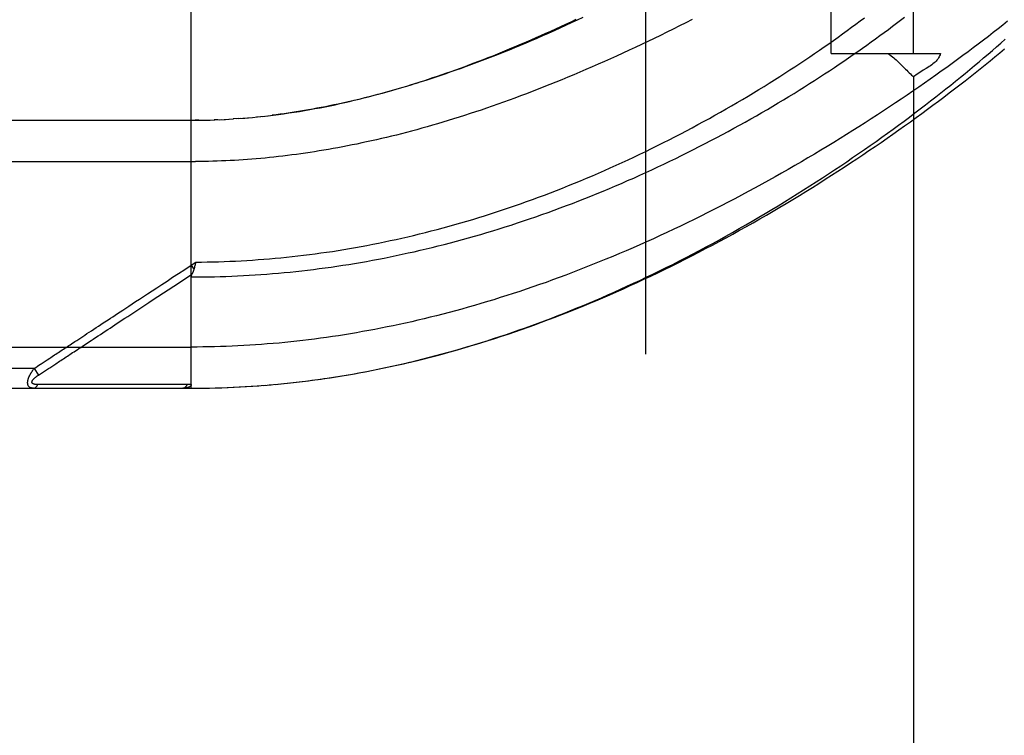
# Model space of a CAD drawing. Header units: inches. Extents: x 0 to 193, y 0 to 125.
# Tile 30 of 256: x 29.66 to 31.15, y 34.16 to 35.25. Entities that reach past the tile are written whole.
import ezdxf

# ---------------------------------------------------------------- set-up
doc = ezdxf.new("R2010")
doc.units = ezdxf.units.IN
doc.header["$LTSCALE"] = 10.635988
doc.header["$MEASUREMENT"] = 0
doc.linetypes.add('HIDDEN', pattern=[0.2, 0.1, -0.1])
for name, color, linetype in [('DEFAULT_2', 8, 'HIDDEN'), ('LEFTHAND_DOOR_ASSEMBLY', 7, 'CONTINUOUS'), ('SUBPANEL', 7, 'CONTINUOUS')]:
    doc.layers.add(name, color=color, linetype=linetype)

msp = doc.modelspace()

# ---------------------------------------------------------------- linework, layer by layer
at = {"layer": 'DEFAULT_2', "color": 8, "linetype": 'HIDDEN'}
msp.add_line((30.6084, 32.6137), (30.6084, 89.7177), dxfattribs=at)
at = {"layer": 'LEFTHAND_DOOR_ASSEMBLY', "color": 8, "linetype": 'HIDDEN'}
for p, q in [((29.9186, 34.6894), (29.9186, 35.3541)), ((29.0449, 35.0957), (29.9186, 35.0957)), ((29.9301, 35.0957), (29.9244, 35.0957)), ((29.9329, 35.0958), (29.9417, 35.0959)), ((29.9401, 35.0959), (29.9474, 35.0961)), ((29.959, 35.0965), (29.9532, 35.0963)), ((29.9617, 35.0966), (29.9706, 35.097)), ((29.9688, 35.0969), (29.9764, 35.0974)), ((29.9759, 35.0973), (29.983, 35.0978)), ((29.99, 35.0983), (29.9822, 35.0977)), ((29.9939, 35.0985), (29.988, 35.0981)), ((29.99, 35.0983), (29.9998, 35.099)), ((29.9971, 35.0988), (30.0056, 35.0995)), ((30.0234, 35.1012), (30.0175, 35.1006)), ((30.0268, 35.1016), (30.0354, 35.1026)), ((29.0149, 35.0332), (29.9252, 35.0332)), ((29.9186, 34.8762), (29.9254, 34.8807)), ((29.9186, 34.8762), (29.9227, 34.8699)), ((29.9244, 34.8764), (29.9241, 34.8752)), ((29.9247, 34.8776), (29.9244, 34.8764)), ((29.9254, 34.8807), (29.9247, 34.8776)), ((29.0149, 34.7519), (29.9186, 34.7519)), ((29.7538, 34.7533), (29.7666, 34.7617)), ((29.6803, 34.7194), (29.0149, 34.7194)), ((29.6803, 34.7194), (29.6828, 34.7211)), ((29.6803, 34.7194), (29.6869, 34.7094)), ((29.6828, 34.7211), (29.6852, 34.7227)), ((29.6852, 34.7227), (29.6876, 34.7242)), ((29.6944, 34.7143), (29.7023, 34.7195)), ((29.7023, 34.7195), (29.7039, 34.7205)), ((29.7039, 34.7205), (29.7131, 34.7265)), ((29.6869, 34.7094), (29.6944, 34.7143)), ((30.1014, 34.7015), (30.1156, 34.7034)), ((30.1106, 34.7027), (30.1251, 34.7048)), ((29.0449, 34.6894), (29.9186, 34.6894)), ((29.6902, 34.6949), (29.6857, 34.6949)), ((29.6991, 34.6949), (29.6902, 34.6949)), ((29.7309, 34.695), (29.6991, 34.6949)), ((29.7359, 34.695), (29.7309, 34.695)), ((29.9, 34.6951), (29.8885, 34.6951)), ((29.9126, 34.6951), (29.9, 34.6951)), ((29.9186, 34.6894), (29.9279, 34.6894)), ((29.9277, 34.6894), (29.9372, 34.6895)), ((29.9368, 34.6895), (29.9465, 34.6897)), ((29.9459, 34.6897), (29.9559, 34.6899)), ((29.955, 34.6899), (29.9652, 34.6902)), ((29.9641, 34.6901), (29.9745, 34.6905)), ((29.9732, 34.6905), (29.9839, 34.6909)), ((29.9823, 34.6909), (29.9932, 34.6914)), ((29.9914, 34.6913), (30.0026, 34.6919)), ((30.0005, 34.6918), (30.0119, 34.6925)), ((30.0096, 34.6924), (30.0213, 34.6932)), ((30.0188, 34.693), (30.0307, 34.6939)), ((30.0279, 34.6937), (30.0401, 34.6947)), ((30.037, 34.6945), (30.0495, 34.6956)), ((30.0462, 34.6953), (30.0589, 34.6965)), ((30.0554, 34.6962), (30.0683, 34.6975)), ((30.0645, 34.6971), (30.0777, 34.6985)), ((30.0737, 34.6981), (30.0871, 34.6997)), ((30.0829, 34.6992), (30.0966, 34.7008)), ((30.0922, 34.7003), (30.1061, 34.7021))]:
    msp.add_line(p, q, dxfattribs=at)
for points in [[(29.9186, 34.8581), (29.9274, 34.8581), (29.9362, 34.8582), (29.945, 34.8583), (29.9538, 34.8585), (29.9625, 34.8587), (29.9713, 34.859), (29.9802, 34.8593), (29.989, 34.8597), (29.9978, 34.8602), (30.0066, 34.8607), (30.0154, 34.8612), (30.0242, 34.8618), (30.0331, 34.8625), (30.0419, 34.8632), (30.0508, 34.8639), (30.0596, 34.8648), (30.0685, 34.8656), (30.0773, 34.8665), (30.0862, 34.8675), (30.0951, 34.8685), (30.104, 34.8696), (30.1129, 34.8708), (30.1218, 34.872), (30.1308, 34.8732), (30.1397, 34.8745), (30.1486, 34.8759), (30.1576, 34.8773), (30.1666, 34.8787), (30.1756, 34.8803), (30.1846, 34.8818), (30.1936, 34.8835), (30.2026, 34.8852), (30.2116, 34.8869), (30.2207, 34.8887), (30.2297, 34.8906), (30.2388, 34.8925), (30.2479, 34.8945), (30.257, 34.8965), (30.2661, 34.8986), (30.2752, 34.9007), (30.2843, 34.9029), (30.2935, 34.9052), (30.3026, 34.9075), (30.3118, 34.9099), (30.321, 34.9123), (30.3302, 34.9148), (30.3394, 34.9174), (30.3486, 34.92), (30.3579, 34.9227), (30.3671, 34.9254), (30.3764, 34.9282), (30.3856, 34.9311), (30.3949, 34.934), (30.4042, 34.9369), (30.4134, 34.94), (30.4227, 34.9431), (30.432, 34.9462), (30.4413, 34.9494), (30.4506, 34.9527), (30.46, 34.956), (30.4693, 34.9594), (30.4786, 34.9628), (30.4879, 34.9663), (30.4972, 34.9698), (30.5065, 34.9734), (30.5158, 34.9771), (30.5251, 34.9808), (30.5344, 34.9846), (30.5437, 34.9884), (30.553, 34.9922), (30.5622, 34.9962), (30.5715, 35.0001), (30.5807, 35.0042), (30.5899, 35.0082), (30.5991, 35.0123), (30.6083, 35.0165), (30.6174, 35.0207), (30.6265, 35.0249), (30.6356, 35.0292), (30.6447, 35.0336), (30.6537, 35.0379), (30.6627, 35.0424), (30.6717, 35.0468), (30.6806, 35.0513), (30.6895, 35.0558), (30.6984, 35.0604), (30.7072, 35.065), (30.716, 35.0696), (30.7247, 35.0742), (30.7334, 35.0789), (30.742, 35.0836), (30.7506, 35.0884), (30.7592, 35.0931), (30.7676, 35.0979), (30.7761, 35.1027), (30.7844, 35.1075), (30.7927, 35.1123), (30.801, 35.1172), (30.8091, 35.122), (30.8172, 35.1269), (30.8253, 35.1317), (30.8333, 35.1366), (30.8412, 35.1415), (30.849, 35.1464), (30.8567, 35.1513), (30.8644, 35.1562), (30.872, 35.1611), (30.8796, 35.166), (30.887, 35.1709), (30.8944, 35.1758), (30.9017, 35.1807), (30.9089, 35.1855), (30.916, 35.1904), (30.9231, 35.1953), (30.93, 35.2001), (30.9369, 35.2049), (30.9437, 35.2097), (30.9504, 35.2146), (30.957, 35.2193), (30.9635, 35.2241), (30.97, 35.2289), (30.9763, 35.2336), (30.9826, 35.2383), (30.9888, 35.243), (30.9949, 35.2476), (31.0009, 35.2523)], [(29.9254, 34.8807), (29.934, 34.8808), (29.9426, 34.8809), (29.9512, 34.8811), (29.9598, 34.8813), (29.9684, 34.8816), (29.977, 34.8819), (29.9856, 34.8823), (29.9942, 34.8827), (30.0028, 34.8832), (30.0114, 34.8838), (30.02, 34.8844), (30.0287, 34.885), (30.0373, 34.8857), (30.0459, 34.8865), (30.0546, 34.8873), (30.0632, 34.8881), (30.0719, 34.8891), (30.0806, 34.89), (30.0892, 34.8911), (30.0979, 34.8922), (30.1066, 34.8933), (30.1153, 34.8945), (30.124, 34.8957), (30.1328, 34.897), (30.1415, 34.8984), (30.1502, 34.8998), (30.159, 34.9013), (30.1678, 34.9028), (30.1765, 34.9044), (30.1853, 34.906), (30.1941, 34.9077), (30.203, 34.9095), (30.2118, 34.9113), (30.2206, 34.9132), (30.2295, 34.9151), (30.2384, 34.9171), (30.2472, 34.9191), (30.2561, 34.9212), (30.265, 34.9234), (30.274, 34.9256), (30.2829, 34.9279), (30.2918, 34.9302), (30.3008, 34.9326), (30.3098, 34.935), (30.3187, 34.9376), (30.3277, 34.9401), (30.3367, 34.9428), (30.3457, 34.9455), (30.3548, 34.9482), (30.3638, 34.951), (30.3728, 34.9539), (30.3819, 34.9568), (30.3909, 34.9598), (30.4, 34.9629), (30.4091, 34.966), (30.4182, 34.9691), (30.4272, 34.9724), (30.4363, 34.9756), (30.4454, 34.979), (30.4545, 34.9824), (30.4636, 34.9858), (30.4727, 34.9894), (30.4818, 34.9929), (30.4909, 34.9966), (30.5, 35.0003), (30.5091, 35.004), (30.5182, 35.0078), (30.5272, 35.0116), (30.5363, 35.0155), (30.5454, 35.0195), (30.5544, 35.0235), (30.5634, 35.0276), (30.5724, 35.0317), (30.5814, 35.0358), (30.5904, 35.04), (30.5994, 35.0443), (30.6083, 35.0486), (30.6172, 35.0529), (30.6261, 35.0573), (30.635, 35.0618), (30.6438, 35.0662), (30.6526, 35.0707), (30.6614, 35.0753), (30.6701, 35.0799), (30.6788, 35.0845), (30.6875, 35.0892), (30.6961, 35.0939), (30.7047, 35.0986), (30.7132, 35.1033), (30.7217, 35.1081), (30.7301, 35.1129), (30.7385, 35.1177), (30.7469, 35.1226), (30.7552, 35.1275), (30.7634, 35.1324), (30.7715, 35.1373), (30.7797, 35.1422), (30.7877, 35.1471), (30.7957, 35.1521), (30.8036, 35.1571), (30.8115, 35.162), (30.8192, 35.167), (30.827, 35.172), (30.8346, 35.177), (30.8422, 35.182), (30.8497, 35.187), (30.8571, 35.192), (30.8644, 35.197), (30.8717, 35.202), (30.8789, 35.207), (30.886, 35.2119), (30.893, 35.2169), (30.9, 35.2219), (30.9069, 35.2268), (30.9136, 35.2318), (30.9203, 35.2367), (30.927, 35.2416), (30.9335, 35.2465), (30.9399, 35.2513)], [(31.1573, 35.2459), (31.1502, 35.2402), (31.1429, 35.2345), (31.1355, 35.2287), (31.128, 35.223), (31.1205, 35.2172), (31.1128, 35.2114), (31.105, 35.2055), (31.0972, 35.1997), (31.0892, 35.1938), (31.0812, 35.1879), (31.0731, 35.1819), (31.0649, 35.176), (31.0565, 35.17), (31.0482, 35.1641), (31.0397, 35.1581), (31.0311, 35.1521), (31.0224, 35.1461), (31.0137, 35.1401), (31.0049, 35.134), (30.996, 35.128), (30.987, 35.122), (30.978, 35.116), (30.9689, 35.11), (30.9597, 35.1039), (30.9504, 35.0979), (30.9411, 35.0919), (30.9317, 35.0859), (30.9222, 35.08), (30.9127, 35.074), (30.9031, 35.068), (30.8934, 35.0621), (30.8837, 35.0562), (30.874, 35.0503), (30.8642, 35.0444), (30.8543, 35.0386), (30.8444, 35.0328), (30.8344, 35.027), (30.8245, 35.0213), (30.8144, 35.0156), (30.8044, 35.0099), (30.7943, 35.0043), (30.7841, 34.9987), (30.774, 34.9931), (30.7638, 34.9876), (30.7536, 34.9822), (30.7433, 34.9768), (30.7331, 34.9714), (30.7228, 34.9661), (30.7125, 34.9608), (30.7022, 34.9557), (30.6919, 34.9505), (30.6816, 34.9454), (30.6713, 34.9404), (30.661, 34.9354), (30.6507, 34.9305), (30.6404, 34.9257), (30.6301, 34.9209), (30.6198, 34.9162), (30.6095, 34.9115), (30.5992, 34.907), (30.5889, 34.9024), (30.5786, 34.898), (30.5684, 34.8936), (30.5581, 34.8893), (30.5479, 34.8851), (30.5377, 34.8809), (30.5275, 34.8768), (30.5174, 34.8728), (30.5072, 34.8688), (30.4971, 34.8649), (30.487, 34.8611), (30.4769, 34.8573), (30.4669, 34.8536), (30.4569, 34.85), (30.4469, 34.8465), (30.4369, 34.843), (30.427, 34.8396), (30.4171, 34.8363), (30.4072, 34.8331), (30.3973, 34.8299), (30.3875, 34.8268), (30.3777, 34.8237), (30.368, 34.8207), (30.3582, 34.8178), (30.3485, 34.815), (30.3389, 34.8122), (30.3292, 34.8095), (30.3196, 34.8069), (30.31, 34.8043), (30.3004, 34.8018), (30.2909, 34.7994), (30.2814, 34.797), (30.272, 34.7947), (30.2625, 34.7925), (30.2531, 34.7903), (30.2437, 34.7882), (30.2343, 34.7862), (30.225, 34.7842), (30.2157, 34.7823), (30.2064, 34.7804), (30.1972, 34.7786), (30.1879, 34.7769), (30.1787, 34.7752), (30.1695, 34.7736), (30.1604, 34.7721), (30.1512, 34.7706), (30.1421, 34.7691), (30.133, 34.7678), (30.1239, 34.7665), (30.1148, 34.7652), (30.1058, 34.764), (30.0968, 34.7629), (30.0878, 34.7618), (30.0788, 34.7608), (30.0698, 34.7598), (30.0608, 34.7589), (30.0519, 34.758), (30.0429, 34.7572), (30.034, 34.7565), (30.0251, 34.7558), (30.0162, 34.7552), (30.0073, 34.7546), (29.9984, 34.7541), (29.9895, 34.7536), (29.9806, 34.7532)], [(30.0348, 35.1025), (30.0428, 35.1035), (30.0508, 35.1045), (30.0588, 35.1056), (30.0668, 35.1068), (30.0748, 35.108), (30.0828, 35.1093), (30.0907, 35.1106), (30.0986, 35.112), (30.1064, 35.1134), (30.1141, 35.1148), (30.1218, 35.1163), (30.1294, 35.1179), (30.1368, 35.1194), (30.1442, 35.121), (30.1515, 35.1227), (30.1588, 35.1243), (30.166, 35.126), (30.1732, 35.1278), (30.1803, 35.1296), (30.1875, 35.1314), (30.1946, 35.1332), (30.2017, 35.1351), (30.2087, 35.137), (30.2158, 35.139), (30.2228, 35.1409), (30.2298, 35.143), (30.2368, 35.145), (30.2438, 35.1471), (30.2507, 35.1492), (30.2577, 35.1514), (30.2646, 35.1536), (30.2715, 35.1558), (30.2784, 35.1581), (30.2854, 35.1604), (30.2923, 35.1627), (30.2992, 35.1651), (30.3062, 35.1675), (30.3131, 35.1699), (30.3201, 35.1724), (30.3271, 35.1749), (30.3341, 35.1775), (30.3411, 35.1801), (30.3481, 35.1827), (30.3552, 35.1854), (30.3622, 35.1881), (30.3693, 35.1909), (30.3765, 35.1937), (30.3836, 35.1966), (30.3908, 35.1995), (30.398, 35.2024), (30.4052, 35.2054), (30.4125, 35.2085), (30.4198, 35.2116), (30.4271, 35.2147), (30.4345, 35.2179), (30.4419, 35.2211), (30.4493, 35.2244), (30.4568, 35.2277), (30.4643, 35.2311), (30.4719, 35.2345), (30.4795, 35.238), (30.4872, 35.2416), (30.4949, 35.2452), (30.5027, 35.2489)], [(30.513, 35.2515), (30.5042, 35.2474), (30.4953, 35.2433), (30.4865, 35.2393), (30.4778, 35.2353), (30.4691, 35.2314), (30.4604, 35.2275), (30.4518, 35.2237), (30.4432, 35.22), (30.4346, 35.2163), (30.4261, 35.2127), (30.4177, 35.2092), (30.4093, 35.2057), (30.401, 35.2023), (30.3927, 35.199), (30.3844, 35.1957), (30.3762, 35.1925), (30.3681, 35.1893), (30.36, 35.1862), (30.352, 35.1832), (30.344, 35.1802), (30.336, 35.1773), (30.3282, 35.1745), (30.3203, 35.1717), (30.3126, 35.169), (30.3049, 35.1663), (30.2972, 35.1637), (30.2896, 35.1612), (30.282, 35.1587), (30.2745, 35.1562), (30.2671, 35.1539), (30.2597, 35.1516), (30.2524, 35.1493), (30.2451, 35.1471), (30.2378, 35.1449), (30.2306, 35.1429), (30.2235, 35.1408), (30.2164, 35.1388), (30.2094, 35.1369), (30.2024, 35.135), (30.1955, 35.1332), (30.1886, 35.1314), (30.1817, 35.1297), (30.1749, 35.128), (30.1682, 35.1264), (30.1615, 35.1248), (30.1548, 35.1233), (30.1482, 35.1218), (30.1416, 35.1204), (30.1351, 35.119), (30.1286, 35.1176), (30.1221, 35.1163), (30.1157, 35.1151), (30.1093, 35.1139), (30.103, 35.1127), (30.0967, 35.1116), (30.0904, 35.1105), (30.0842, 35.1095), (30.078, 35.1085), (30.0718, 35.1075), (30.0657, 35.1066)], [(30.6785, 35.2485), (30.6689, 35.2436), (30.6593, 35.2388), (30.6497, 35.234), (30.6401, 35.2292), (30.6305, 35.2245), (30.621, 35.2199), (30.6114, 35.2153), (30.6019, 35.2107), (30.5924, 35.2063), (30.583, 35.2019), (30.5735, 35.1975), (30.5641, 35.1932), (30.5547, 35.1889), (30.5454, 35.1848), (30.5361, 35.1806), (30.5268, 35.1766), (30.5175, 35.1726), (30.5083, 35.1686), (30.4991, 35.1647), (30.49, 35.1609), (30.4809, 35.1572), (30.4718, 35.1535), (30.4628, 35.1499), (30.4538, 35.1463), (30.4449, 35.1428), (30.436, 35.1394), (30.4272, 35.136), (30.4184, 35.1327), (30.4097, 35.1295), (30.401, 35.1263), (30.3924, 35.1232), (30.3838, 35.1201), (30.3752, 35.1171), (30.3667, 35.1142), (30.3583, 35.1113), (30.3499, 35.1085), (30.3416, 35.1058), (30.3333, 35.1031), (30.325, 35.1004), (30.3168, 35.0979), (30.3087, 35.0954), (30.3006, 35.0929), (30.2925, 35.0905), (30.2845, 35.0882), (30.2766, 35.0859), (30.2687, 35.0837), (30.2608, 35.0815), (30.253, 35.0794), (30.2453, 35.0774), (30.2376, 35.0754), (30.2299, 35.0734), (30.2223, 35.0715), (30.2147, 35.0697), (30.2072, 35.0679), (30.1997, 35.0662), (30.1922, 35.0645), (30.1848, 35.0629), (30.1775, 35.0613), (30.1701, 35.0597), (30.1629, 35.0583), (30.1556, 35.0568), (30.1484, 35.0554), (30.1412, 35.0541), (30.1341, 35.0528), (30.127, 35.0515), (30.1199, 35.0503), (30.1129, 35.0492), (30.1059, 35.048), (30.0989, 35.047), (30.092, 35.0459), (30.0851, 35.0449), (30.0782, 35.044), (30.0713, 35.0431)], [(30.1199, 34.704), (30.1292, 34.7054), (30.1385, 34.7068), (30.1478, 34.7083), (30.1571, 34.7099), (30.1665, 34.7115), (30.1758, 34.7132), (30.1852, 34.715), (30.1946, 34.7168), (30.204, 34.7187), (30.2135, 34.7207), (30.2229, 34.7227), (30.2324, 34.7248), (30.2419, 34.727), (30.2515, 34.7292), (30.261, 34.7315), (30.2706, 34.7339), (30.2802, 34.7363), (30.2898, 34.7389), (30.2994, 34.7414), (30.3091, 34.7441), (30.3188, 34.7468), (30.3285, 34.7496), (30.3383, 34.7525), (30.348, 34.7554), (30.3578, 34.7584), (30.3676, 34.7615), (30.3774, 34.7647), (30.3871, 34.7679), (30.3969, 34.7711), (30.4066, 34.7744), (30.4163, 34.7778), (30.4259, 34.7812), (30.4355, 34.7847), (30.4451, 34.7882), (30.4547, 34.7918), (30.4643, 34.7954), (30.4739, 34.7991), (30.4834, 34.8029), (30.493, 34.8067), (30.5026, 34.8106), (30.5122, 34.8145), (30.5218, 34.8185), (30.5314, 34.8226), (30.541, 34.8267), (30.5506, 34.8309), (30.5603, 34.8352), (30.5699, 34.8395), (30.5796, 34.844), (30.5894, 34.8485), (30.5992, 34.853), (30.6091, 34.8577), (30.619, 34.8625), (30.629, 34.8674), (30.639, 34.8723), (30.6491, 34.8773), (30.6592, 34.8825), (30.6693, 34.8877), (30.6794, 34.8929), (30.6896, 34.8983), (30.6997, 34.9037), (30.7098, 34.9091), (30.7199, 34.9146), (30.7299, 34.9202), (30.74, 34.9258), (30.75, 34.9314), (30.7599, 34.9371), (30.7699, 34.9429), (30.7798, 34.9486), (30.7896, 34.9545), (30.7994, 34.9603), (30.8092, 34.9662), (30.8189, 34.9722), (30.8286, 34.9781), (30.8382, 34.9841), (30.8478, 34.9902), (30.8573, 34.9962), (30.8668, 35.0023), (30.8762, 35.0084), (30.8855, 35.0145), (30.8948, 35.0206), (30.904, 35.0267), (30.9131, 35.0329), (30.9221, 35.0391), (30.9311, 35.0452), (30.94, 35.0514), (30.9489, 35.0576), (30.9576, 35.0637), (30.9663, 35.0699), (30.9749, 35.0761), (30.9834, 35.0823), (30.9918, 35.0884), (31.0001, 35.0946), (31.0084, 35.1007), (31.0165, 35.1068), (31.0246, 35.1129), (31.0326, 35.119), (31.0404, 35.1251), (31.0482, 35.1311), (31.0559, 35.1372), (31.0635, 35.1432), (31.071, 35.1492), (31.0784, 35.1551), (31.0857, 35.161), (31.0929, 35.1669), (31.1, 35.1728), (31.107, 35.1786), (31.1139, 35.1844), (31.1208, 35.1902), (31.1275, 35.1959), (31.1341, 35.2016), (31.1406, 35.2073), (31.147, 35.2129), (31.1533, 35.2185)], [(30.1251, 34.7048), (30.1346, 34.7062), (30.1441, 34.7077), (30.1537, 34.7093), (30.1632, 34.7109), (30.1728, 34.7127), (30.1824, 34.7144), (30.1921, 34.7163), (30.2017, 34.7182), (30.2114, 34.7202), (30.2211, 34.7223), (30.2308, 34.7244), (30.2405, 34.7266), (30.2503, 34.7289), (30.26, 34.7312), (30.2698, 34.7336), (30.2797, 34.7361), (30.2895, 34.7386), (30.2994, 34.7413), (30.3093, 34.744), (30.3192, 34.7467), (30.3291, 34.7496), (30.3391, 34.7525), (30.3491, 34.7555), (30.3591, 34.7586), (30.3692, 34.7617), (30.3792, 34.7649), (30.3893, 34.7682), (30.3994, 34.7716), (30.4096, 34.775), (30.4197, 34.7786), (30.4299, 34.7822), (30.4401, 34.7858), (30.4503, 34.7896), (30.4605, 34.7934), (30.4708, 34.7973), (30.4811, 34.8012), (30.4914, 34.8053), (30.5017, 34.8094), (30.512, 34.8136), (30.5224, 34.8179), (30.5327, 34.8222), (30.5431, 34.8266), (30.5535, 34.8311), (30.5639, 34.8357), (30.5743, 34.8403), (30.5847, 34.845), (30.5951, 34.8498), (30.6055, 34.8546), (30.616, 34.8595), (30.6264, 34.8645), (30.6368, 34.8695), (30.6472, 34.8746), (30.6576, 34.8798), (30.668, 34.885), (30.6784, 34.8903), (30.6888, 34.8956), (30.6991, 34.9011), (30.7095, 34.9065), (30.7198, 34.912), (30.7301, 34.9176), (30.7404, 34.9232), (30.7506, 34.9289), (30.7609, 34.9346), (30.7711, 34.9404), (30.7812, 34.9462), (30.7914, 34.952), (30.8015, 34.9579), (30.8115, 34.9639), (30.8215, 34.9698), (30.8315, 34.9758), (30.8414, 34.9819), (30.8513, 34.9879), (30.8611, 34.994), (30.8709, 35.0001), (30.8806, 35.0063), (30.8903, 35.0124), (30.8999, 35.0186), (30.9094, 35.0248), (30.9189, 35.031), (30.9283, 35.0373), (30.9377, 35.0435), (30.9469, 35.0498), (30.9561, 35.056), (30.9653, 35.0623), (30.9743, 35.0686), (30.9833, 35.0748), (30.9922, 35.0811), (31.001, 35.0874), (31.0098, 35.0936), (31.0184, 35.0999), (31.027, 35.1061), (31.0355, 35.1124), (31.0439, 35.1186), (31.0523, 35.1248), (31.0605, 35.131), (31.0687, 35.1372), (31.0767, 35.1434), (31.0847, 35.1495), (31.0926, 35.1557), (31.1004, 35.1618), (31.1081, 35.1679), (31.1157, 35.1739), (31.1232, 35.18), (31.1307, 35.186), (31.138, 35.192), (31.1452, 35.198), (31.1524, 35.2039)], [(30.0657, 35.1066), (30.0595, 35.1057), (30.0535, 35.1049), (30.0474, 35.1041), (30.0414, 35.1033)], [(29.9186, 35.0957), (29.9257, 35.0957), (29.9359, 35.0958)], [(29.9473, 35.0961), (29.9545, 35.0963), (29.9648, 35.0967)], [(30.0042, 35.0994), (30.0115, 35.1001), (30.019, 35.1008), (30.0294, 35.1019)], [(30.0713, 35.0431), (30.0645, 35.0422), (30.0577, 35.0414), (30.0509, 35.0406), (30.0442, 35.0399), (30.0374, 35.0392), (30.0307, 35.0385), (30.024, 35.0379), (30.0173, 35.0373), (30.0107, 35.0368), (30.004, 35.0363), (29.9974, 35.0358), (29.9908, 35.0354), (29.9842, 35.035), (29.9776, 35.0346), (29.971, 35.0343), (29.9645, 35.0341), (29.9579, 35.0338), (29.9513, 35.0336), (29.9448, 35.0334), (29.9382, 35.0333), (29.9317, 35.0332), (29.9252, 35.0332)], [(29.7852, 34.7885), (29.7924, 34.7932), (29.796, 34.7955), (29.7995, 34.7979), (29.8032, 34.8003), (29.807, 34.8028), (29.8109, 34.8053), (29.815, 34.808), (29.8194, 34.8109), (29.824, 34.814), (29.829, 34.8172), (29.8343, 34.8207), (29.84, 34.8245), (29.846, 34.8284), (29.8524, 34.8326), (29.8592, 34.8371), (29.8664, 34.8418), (29.8739, 34.8468), (29.8819, 34.852), (29.8904, 34.8576), (29.8993, 34.8635), (29.9087, 34.8697), (29.9186, 34.8762)], [(29.9227, 34.8699), (29.9225, 34.8693), (29.9224, 34.8688), (29.9222, 34.8682), (29.922, 34.8676), (29.9218, 34.8671), (29.9216, 34.8665), (29.9214, 34.866), (29.9212, 34.8654), (29.921, 34.8649), (29.9208, 34.8644), (29.9205, 34.8639), (29.9203, 34.8634), (29.9201, 34.8629)], [(29.9241, 34.8752), (29.9238, 34.874), (29.9237, 34.8734), (29.9235, 34.8728), (29.9234, 34.8722), (29.9232, 34.8716), (29.9231, 34.8711), (29.9229, 34.8705), (29.9227, 34.8699)], [(29.8835, 34.8385), (29.9006, 34.8498), (29.9198, 34.8624)], [(29.9186, 34.8581), (29.9186, 34.8583), (29.9186, 34.8585), (29.9186, 34.8587), (29.9187, 34.8589), (29.9187, 34.8591), (29.9187, 34.8593), (29.9188, 34.8595), (29.9188, 34.8598), (29.9189, 34.86), (29.9189, 34.8602), (29.919, 34.8604), (29.9191, 34.8606), (29.9191, 34.8608), (29.9192, 34.8611), (29.9193, 34.8613), (29.9194, 34.8615), (29.9195, 34.8617), (29.9196, 34.862), (29.9197, 34.8622), (29.9201, 34.8629)], [(29.8423, 34.8115), (29.8482, 34.8153), (29.8544, 34.8194), (29.8611, 34.8238), (29.8835, 34.8385)], [(29.7666, 34.7617), (29.7701, 34.764), (29.7736, 34.7663), (29.7772, 34.7687), (29.7808, 34.7711), (29.7845, 34.7735), (29.7882, 34.7759), (29.7919, 34.7783), (29.7955, 34.7807), (29.7992, 34.7831), (29.8028, 34.7855), (29.8065, 34.7879), (29.8102, 34.7904), (29.8141, 34.7929), (29.8181, 34.7956), (29.8223, 34.7983), (29.8268, 34.8013), (29.8317, 34.8045), (29.8423, 34.8115)], [(29.7372, 34.7569), (29.7422, 34.7602), (29.745, 34.762), (29.7479, 34.7639), (29.7509, 34.7659), (29.754, 34.7679), (29.7572, 34.77), (29.7605, 34.7722), (29.7639, 34.7744), (29.7673, 34.7767), (29.7709, 34.779), (29.7744, 34.7814), (29.778, 34.7837), (29.7816, 34.7861), (29.7852, 34.7885)], [(29.7191, 34.745), (29.723, 34.7475), (29.7249, 34.7488), (29.7268, 34.75), (29.7288, 34.7513), (29.7307, 34.7526), (29.7328, 34.754), (29.7349, 34.7554), (29.7372, 34.7569)], [(29.7287, 34.7368), (29.7307, 34.7381), (29.7327, 34.7394), (29.7346, 34.7407), (29.7366, 34.742), (29.7387, 34.7434), (29.7408, 34.7448), (29.7431, 34.7463), (29.7455, 34.7479), (29.7481, 34.7496), (29.7509, 34.7514), (29.7538, 34.7533)], [(29.9806, 34.7532), (29.9718, 34.7529), (29.9629, 34.7526), (29.954, 34.7523), (29.9452, 34.7521), (29.9363, 34.752), (29.9275, 34.7519), (29.9186, 34.7519)], [(29.6953, 34.7293), (29.6985, 34.7314), (29.7002, 34.7325)], [(29.7002, 34.7325), (29.7039, 34.7349), (29.7057, 34.7362), (29.7076, 34.7374)], [(29.7076, 34.7374), (29.7114, 34.7399), (29.7133, 34.7412), (29.7152, 34.7424), (29.7172, 34.7437), (29.7191, 34.745)], [(29.7131, 34.7265), (29.715, 34.7278), (29.7169, 34.7291), (29.7189, 34.7304), (29.7208, 34.7316), (29.7228, 34.7329), (29.7248, 34.7342), (29.7287, 34.7368)], [(29.6791, 34.6894), (29.6787, 34.6894), (29.6782, 34.6894), (29.6778, 34.6895), (29.6775, 34.6895), (29.6771, 34.6895), (29.6767, 34.6896), (29.6764, 34.6897), (29.6761, 34.6898), (29.6758, 34.6898), (29.6755, 34.6899), (29.6752, 34.69), (29.6749, 34.6901), (29.6747, 34.6902), (29.6744, 34.6904), (29.6742, 34.6905), (29.674, 34.6906), (29.6738, 34.6907), (29.6735, 34.6909), (29.6733, 34.691), (29.6732, 34.6911), (29.673, 34.6913), (29.6728, 34.6914), (29.6726, 34.6916), (29.6725, 34.6918), (29.6723, 34.6919), (29.6722, 34.6921), (29.672, 34.6923), (29.6719, 34.6924), (29.6718, 34.6926), (29.6717, 34.6928), (29.6716, 34.693), (29.6714, 34.6932), (29.6713, 34.6934), (29.6712, 34.6935), (29.6712, 34.6937), (29.6711, 34.6939), (29.671, 34.6942), (29.6709, 34.6944), (29.6708, 34.6946), (29.6708, 34.6948), (29.6707, 34.695), (29.6707, 34.6952), (29.6706, 34.6955), (29.6706, 34.6957), (29.6705, 34.6959), (29.6705, 34.6962), (29.6705, 34.6964), (29.6705, 34.6967), (29.6704, 34.6969), (29.6704, 34.6972), (29.6704, 34.6974), (29.6704, 34.6977), (29.6704, 34.698), (29.6704, 34.6982), (29.6704, 34.6985), (29.6705, 34.6988), (29.6705, 34.6991), (29.6705, 34.6994), (29.6706, 34.6997), (29.6706, 34.7), (29.6706, 34.7003), (29.6707, 34.7006), (29.6708, 34.7009), (29.6708, 34.7012), (29.6709, 34.7015), (29.671, 34.7018), (29.6711, 34.7022), (29.6711, 34.7025), (29.6712, 34.7028), (29.6713, 34.7032), (29.6714, 34.7035), (29.6716, 34.7039), (29.6717, 34.7042), (29.6718, 34.7046), (29.6719, 34.705), (29.6721, 34.7053), (29.6722, 34.7057), (29.6724, 34.7061), (29.6725, 34.7065), (29.6727, 34.7069), (29.6729, 34.7073), (29.6731, 34.7077), (29.6733, 34.7081), (29.6735, 34.7086), (29.6737, 34.709), (29.6739, 34.7094), (29.6742, 34.7099), (29.6744, 34.7104), (29.6747, 34.7108), (29.6749, 34.7113), (29.6752, 34.7118), (29.6755, 34.7123), (29.6758, 34.7128), (29.6761, 34.7134), (29.6765, 34.7139), (29.6768, 34.7145), (29.6772, 34.715), (29.6776, 34.7156), (29.678, 34.7162), (29.6784, 34.7168), (29.6789, 34.7175), (29.6793, 34.7181), (29.6798, 34.7187), (29.6803, 34.7194)], [(29.6876, 34.7242), (29.69, 34.7258), (29.6912, 34.7266)], [(29.6912, 34.7266), (29.6938, 34.7283), (29.6953, 34.7293)], [(29.6857, 34.6949), (29.6853, 34.6949), (29.6849, 34.6949), (29.6845, 34.6949), (29.6841, 34.6949), (29.6837, 34.6949), (29.6834, 34.695), (29.683, 34.695), (29.6827, 34.695), (29.6824, 34.6951), (29.6821, 34.6951), (29.6818, 34.6952), (29.6815, 34.6952), (29.6813, 34.6953), (29.681, 34.6953), (29.6808, 34.6954), (29.6806, 34.6954), (29.6804, 34.6955), (29.6802, 34.6955), (29.68, 34.6956), (29.6798, 34.6957), (29.6796, 34.6957), (29.6794, 34.6958), (29.6792, 34.6959), (29.6791, 34.696), (29.6789, 34.696), (29.6788, 34.6961), (29.6786, 34.6962), (29.6785, 34.6963), (29.6784, 34.6964), (29.6783, 34.6964), (29.6781, 34.6965), (29.678, 34.6966), (29.6779, 34.6967), (29.6778, 34.6968), (29.6777, 34.6969), (29.6777, 34.697), (29.6776, 34.6971), (29.6775, 34.6972), (29.6774, 34.6973), (29.6774, 34.6974), (29.6773, 34.6975), (29.6773, 34.6976), (29.6772, 34.6977), (29.6772, 34.6978), (29.6771, 34.6979), (29.6771, 34.698), (29.6771, 34.6982), (29.677, 34.6983), (29.677, 34.6984), (29.677, 34.6985), (29.677, 34.6986), (29.677, 34.6988), (29.677, 34.6989), (29.677, 34.699), (29.677, 34.6992), (29.677, 34.6993), (29.6771, 34.6994), (29.6771, 34.6996), (29.6771, 34.6997), (29.6772, 34.6999), (29.6772, 34.7), (29.6773, 34.7001), (29.6773, 34.7003), (29.6774, 34.7004), (29.6775, 34.7006), (29.6776, 34.7008), (29.6776, 34.7009), (29.6777, 34.7011), (29.6778, 34.7012), (29.6779, 34.7014), (29.678, 34.7016), (29.6781, 34.7017), (29.6783, 34.7019), (29.6784, 34.7021), (29.6785, 34.7023), (29.6787, 34.7025), (29.6788, 34.7026), (29.679, 34.7028), (29.6791, 34.703), (29.6793, 34.7032), (29.6795, 34.7034), (29.6797, 34.7036), (29.6799, 34.7038), (29.6801, 34.704), (29.6803, 34.7042), (29.6805, 34.7045), (29.6808, 34.7047), (29.681, 34.7049), (29.6813, 34.7051), (29.6815, 34.7054), (29.6818, 34.7056), (29.6821, 34.7059), (29.6824, 34.7061), (29.6827, 34.7064), (29.6831, 34.7067), (29.6834, 34.7069), (29.6838, 34.7072), (29.6842, 34.7075), (29.6846, 34.7078), (29.685, 34.7081), (29.6855, 34.7084), (29.6859, 34.7087), (29.6864, 34.7091), (29.6869, 34.7094)], [(29.6791, 34.6894), (29.6793, 34.6894), (29.6796, 34.6894), (29.6798, 34.6894), (29.68, 34.6895), (29.6802, 34.6895), (29.6804, 34.6896), (29.6807, 34.6896), (29.6809, 34.6897), (29.6811, 34.6898), (29.6813, 34.6899), (29.6815, 34.69), (29.6817, 34.6901), (29.682, 34.6902), (29.6822, 34.6904), (29.6824, 34.6905), (29.6826, 34.6907), (29.6828, 34.6908), (29.683, 34.691), (29.6832, 34.6912), (29.6834, 34.6914), (29.6836, 34.6916), (29.6838, 34.6918), (29.6839, 34.692), (29.6841, 34.6922), (29.6843, 34.6925), (29.6845, 34.6927), (29.6847, 34.6929), (29.6848, 34.6932), (29.685, 34.6935), (29.6851, 34.6937), (29.6853, 34.694), (29.6855, 34.6943), (29.6856, 34.6946), (29.6857, 34.6949)], [(29.7801, 34.695), (29.7774, 34.695), (29.7747, 34.695), (29.7721, 34.695), (29.7695, 34.695), (29.767, 34.695), (29.7644, 34.695), (29.7359, 34.695)], [(29.8104, 34.695), (29.8066, 34.695), (29.8029, 34.695), (29.7992, 34.695), (29.7957, 34.695), (29.7923, 34.695), (29.7891, 34.695), (29.7859, 34.695), (29.7801, 34.695)], [(29.8885, 34.6951), (29.8832, 34.6951), (29.878, 34.6951), (29.873, 34.6951), (29.8681, 34.6951), (29.8633, 34.6951), (29.8586, 34.6951), (29.854, 34.6951), (29.8495, 34.6951), (29.8453, 34.6951), (29.8412, 34.6951), (29.8372, 34.6951), (29.8333, 34.6951), (29.8295, 34.6951), (29.8257, 34.6951), (29.8219, 34.695), (29.8181, 34.695), (29.8104, 34.695)], [(29.9186, 34.6952), (29.9186, 34.6951), (29.9186, 34.6949), (29.9186, 34.6948), (29.9186, 34.6946), (29.9185, 34.6945), (29.9185, 34.6943), (29.9185, 34.6942), (29.9184, 34.694), (29.9184, 34.6939), (29.9183, 34.6938), (29.9182, 34.6936), (29.9182, 34.6935), (29.9181, 34.6934), (29.918, 34.6932), (29.9179, 34.6931), (29.9178, 34.693), (29.9177, 34.6928), (29.9176, 34.6927), (29.9175, 34.6926), (29.9174, 34.6925), (29.9173, 34.6923), (29.9171, 34.6922), (29.917, 34.6921), (29.9169, 34.692), (29.9167, 34.6919), (29.9165, 34.6918), (29.9164, 34.6916), (29.9162, 34.6915), (29.916, 34.6914), (29.9158, 34.6913), (29.9156, 34.6912), (29.9154, 34.6911), (29.9151, 34.691), (29.9149, 34.6909), (29.9146, 34.6908), (29.9144, 34.6907), (29.9141, 34.6906), (29.9138, 34.6905), (29.9135, 34.6904), (29.9132, 34.6903), (29.9129, 34.6902), (29.9125, 34.6901), (29.9122, 34.69), (29.9118, 34.6899), (29.9114, 34.6899), (29.911, 34.6898), (29.9106, 34.6897), (29.9101, 34.6897), (29.9097, 34.6896), (29.9092, 34.6896), (29.9087, 34.6895), (29.9082, 34.6895), (29.9076, 34.6894), (29.9071, 34.6894), (29.9065, 34.6894), (29.9059, 34.6894)], [(29.9059, 34.6894), (29.9061, 34.6894), (29.9064, 34.6894), (29.9066, 34.6894), (29.9068, 34.6895), (29.907, 34.6895), (29.9073, 34.6896), (29.9075, 34.6897), (29.9077, 34.6897), (29.9079, 34.6898), (29.9081, 34.6899), (29.9084, 34.69), (29.9086, 34.6901), (29.9088, 34.6903), (29.909, 34.6904), (29.9092, 34.6906), (29.9094, 34.6907), (29.9096, 34.6909), (29.9098, 34.6911), (29.91, 34.6913), (29.9102, 34.6915), (29.9104, 34.6917), (29.9106, 34.6919), (29.9108, 34.6921), (29.911, 34.6923), (29.9112, 34.6926), (29.9113, 34.6928), (29.9115, 34.6931), (29.9117, 34.6933), (29.9118, 34.6936), (29.912, 34.6939), (29.9122, 34.6942), (29.9123, 34.6945), (29.9125, 34.6948), (29.9126, 34.6951)], [(29.9186, 34.6952), (29.9176, 34.6952), (29.9167, 34.6951), (29.9157, 34.6951), (29.9147, 34.6951), (29.9136, 34.6951), (29.9126, 34.6951)]]:
    msp.add_lwpolyline(points, dxfattribs=at)
at = {"layer": 'SUBPANEL', "color": 8, "linetype": 'HIDDEN'}
for p, q in [((30.8896, 35.1969), (30.8896, 87.1344)), ((31.0146, 35.1969), (31.0146, 87.1344)), ((30.8896, 35.1969), (30.9761, 35.1969)), ((30.9761, 35.1969), (31.0555, 35.1969)), ((30.9959, 35.1799), (31.0023, 35.1734)), ((31.0146, 35.1616), (31.0146, 33.5719))]:
    msp.add_line(p, q, dxfattribs=at)
for points in [[(30.9761, 35.1969), (30.9783, 35.1953), (30.9804, 35.1937), (30.9824, 35.1921), (30.9844, 35.1906), (30.9862, 35.189), (30.988, 35.1875), (30.9897, 35.1859), (30.9913, 35.1844), (30.9929, 35.1829), (30.9944, 35.1814), (30.9959, 35.1799)], [(31.0555, 35.1969), (31.0548, 35.1951), (31.0541, 35.1934), (31.0532, 35.1918), (31.0523, 35.1902), (31.0512, 35.1886), (31.05, 35.1871), (31.0486, 35.1855), (31.0471, 35.184), (31.0456, 35.1826), (31.0439, 35.1812), (31.0421, 35.1798), (31.0402, 35.1785), (31.0382, 35.1771), (31.0361, 35.1758), (31.0339, 35.1745)], [(31.0023, 35.1734), (31.0042, 35.1715), (31.0061, 35.1696), (31.0079, 35.1678), (31.0098, 35.1661), (31.0115, 35.1644), (31.0131, 35.1629), (31.0146, 35.1616)], [(31.0339, 35.1745), (31.0293, 35.1717), (31.027, 35.1703), (31.0246, 35.1688), (31.0223, 35.1674), (31.0202, 35.1659), (31.0182, 35.1644), (31.0163, 35.163), (31.0146, 35.1616)]]:
    msp.add_lwpolyline(points, dxfattribs=at)

doc.saveas('drawing.dxf')
